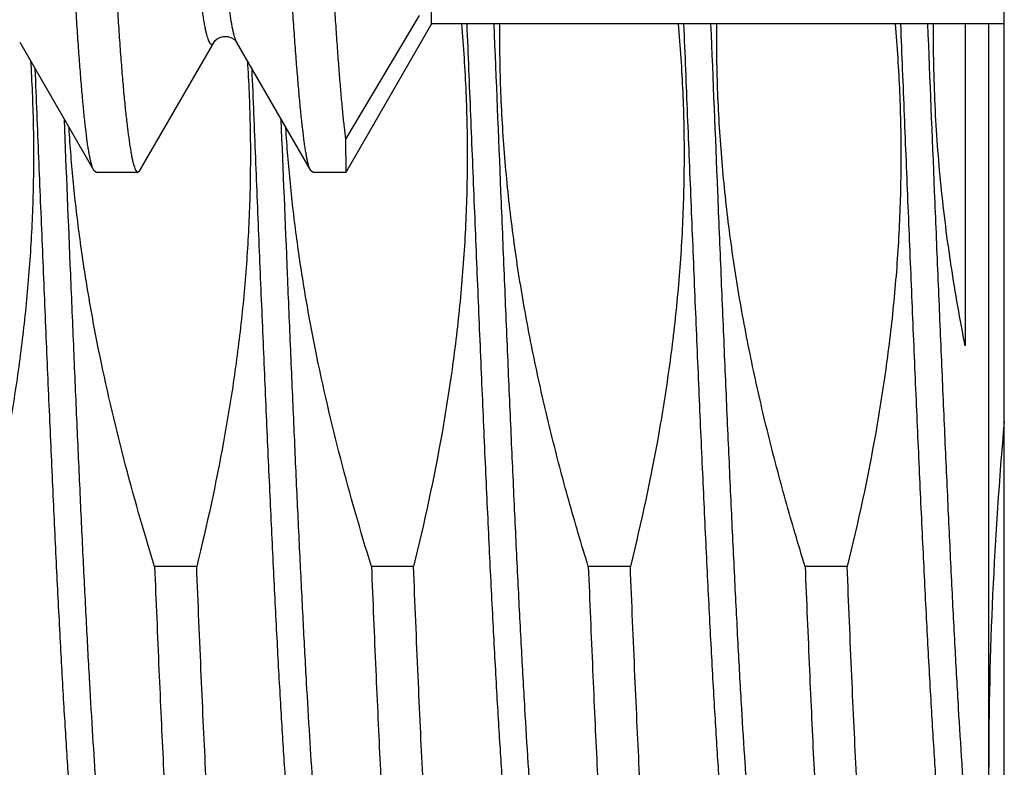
# Model space of a CAD drawing. Header units: inches. Extents: x 0 to 22, y 0 to 17.
# Tile 66 of 114: x 17.5279 to 17.6541, y 8.4078 to 8.5035. Entities that reach past the tile are written whole.
import ezdxf

# ---------------------------------------------------------------- set-up
doc = ezdxf.new("R2010")
doc.units = ezdxf.units.IN
doc.header["$LTSCALE"] = 1.21
doc.header["$MEASUREMENT"] = 0
doc.layers.get('0').update_dxf_attribs({"linetype": 'CONTINUOUS'})

msp = doc.modelspace()

# ---------------------------------------------------------------- linework, layer by layer
at = {"color": 7, "linetype": 'CONTINUOUS'}
for p, q in [((17.6540689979, 8.1591679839), (17.6540689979, 12.2850779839)), ((17.5806831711, 8.5029279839), (17.5806831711, 8.7179183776)), ((17.569713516, 8.4881867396), (17.5791769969, 8.5040195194)), ((17.5806831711, 8.5029279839), (17.569713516, 8.4839279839)), ((17.6540689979, 8.5029279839), (17.5806831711, 8.5029279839)), ((17.6490689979, 8.5029279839), (17.6490689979, 8.4617136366)), ((17.6520689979, 8.3217681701), (17.6520689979, 8.5029279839)), ((17.5279421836, 8.5005936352), (17.5374425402, 8.4841796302)), ((17.5433214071, 8.484150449), (17.5528436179, 8.5006010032)), ((17.5528439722, 8.500600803), (17.5528600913, 8.5006293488)), ((17.5556951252, 8.5006188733), (17.555721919, 8.5005705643)), ((17.555721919, 8.5005705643), (17.5652109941, 8.4841721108)), ((17.5696920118, 8.488186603), (17.569713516, 8.4839279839)), ((17.537742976, 8.4839279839), (17.5374427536, 8.4841796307)), ((17.5430505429, 8.4839279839), (17.537742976, 8.4839279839)), ((17.542782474, 8.4842073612), (17.5430505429, 8.4839279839)), ((17.5430505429, 8.4839279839), (17.5433203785, 8.4841504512)), ((17.5655199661, 8.4839279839), (17.5652117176, 8.4841721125)), ((17.569713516, 8.4839279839), (17.5655199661, 8.4839279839)), ((17.5506126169, 8.4334792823), (17.5452228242, 8.4334792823)), ((17.5783896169, 8.4334792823), (17.5729998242, 8.4334792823)), ((17.6061666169, 8.4334792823), (17.6007768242, 8.4334792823)), ((17.6339436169, 8.4334792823), (17.6285538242, 8.4334792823))]:
    msp.add_line(p, q, dxfattribs=at)
for points in [[(17.5532197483, 8.5010067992), (17.5535863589, 8.5012160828), (17.5540679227, 8.5013477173), (17.5545846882, 8.5013332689), (17.5550867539, 8.5011628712), (17.5554428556, 8.500924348), (17.5556271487, 8.5007341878), (17.555698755, 8.5006319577)], [(17.5528600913, 8.5006293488), (17.552890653, 8.5006776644), (17.55299675, 8.5008086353), (17.5532197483, 8.5010067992)]]:
    msp.add_lwpolyline(points, dxfattribs=at)
msp.add_arc((18.1536923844, 8.4073338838), 0.5016250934, 174.8880564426, 179.9503955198, dxfattribs=at)
for points, knots in [([(17.5374429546, 8.4841796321), (17.5374008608, 8.4842502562), (17.5373210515, 8.4844181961), (17.5372159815, 8.4847099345), (17.5371113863, 8.4850696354), (17.5370270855, 8.4854125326), (17.5369590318, 8.4857206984), (17.5368866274, 8.4860732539), (17.5367975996, 8.4865566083), (17.5366952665, 8.4871879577), (17.5365539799, 8.4881631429), (17.5363820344, 8.4895490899), (17.5361839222, 8.4914103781), (17.5359850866, 8.4935315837), (17.5357842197, 8.4959080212), (17.5355806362, 8.498534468), (17.5353739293, 8.5014051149), (17.535164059, 8.5045136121), (17.5348712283, 8.5091131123), (17.534504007, 8.5154013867), (17.5341577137, 8.5220359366), (17.53388784, 8.5277404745), (17.5336854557, 8.532294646), (17.5334853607, 8.5370184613), (17.5332150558, 8.5436253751), (17.5328761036, 8.5522266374), (17.5324632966, 8.5629050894), (17.5320383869, 8.5739902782), (17.5316072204, 8.5853843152), (17.5311823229, 8.5969868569), (17.5307799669, 8.608695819), (17.5303826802, 8.6204069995), (17.5299791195, 8.6320164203), (17.5295635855, 8.6434211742), (17.5292047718, 8.6527512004), (17.5289146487, 8.6600374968), (17.5286994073, 8.6653406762), (17.5284869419, 8.6705191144), (17.5282139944, 8.6771415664), (17.5278865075, 8.6850248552), (17.5274899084, 8.6939624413), (17.5270861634, 8.7021476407), (17.5266709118, 8.7095079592), (17.5263046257, 8.7150948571), (17.5260064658, 8.7191035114), (17.525792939, 8.7217492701), (17.5255830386, 8.7241454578), (17.5253790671, 8.7262869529), (17.5251791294, 8.7281689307), (17.5250079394, 8.7295723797), (17.5248688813, 8.7305617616), (17.5247691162, 8.7312037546), (17.5246692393, 8.7317781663), (17.5245690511, 8.7322847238), (17.5244683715, 8.7327232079), (17.5243669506, 8.7330934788), (17.5242653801, 8.7333954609), (17.5241898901, 8.7335710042), (17.5241507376, 8.7336460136)], [0, 0, 0, 0, 0.0009866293, 0.0022229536, 0.0037189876, 0.0054795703, 0.0064595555, 0.0075060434, 0.0097984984, 0.0123568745, 0.0151808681, 0.0216227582, 0.0291146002, 0.0376423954, 0.0471889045, 0.0577339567, 0.0692548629, 0.0817265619, 0.0951216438, 0.124561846, 0.1573156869, 0.1748459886, 0.1930944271, 0.2120209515, 0.2315839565, 0.2724456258, 0.3153186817, 0.3598242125, 0.4055688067, 0.4521483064, 0.4991513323, 0.5461626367, 0.5927667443, 0.6385518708, 0.6831137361, 0.7048124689, 0.7260588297, 0.7468058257, 0.7670075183, 0.8055976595, 0.841489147, 0.8743664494, 0.9039412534, 0.9299546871, 0.9415534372, 0.9521788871, 0.9618075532, 0.9704182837, 0.9779933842, 0.984518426, 0.9873836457, 0.9899826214, 0.9923146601, 0.9943797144, 0.9961784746, 0.997712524, 0.9989846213, 1, 1, 1, 1]), ([(17.5294503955, 8.7336798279), (17.5294917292, 8.7336094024), (17.5295708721, 8.7334421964), (17.5296766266, 8.7331518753), (17.5297829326, 8.7327934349), (17.5298901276, 8.7323669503), (17.5299977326, 8.7318723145), (17.5301053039, 8.7313097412), (17.530212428, 8.7306794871), (17.5303608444, 8.7297058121), (17.5305401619, 8.7283215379), (17.5307425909, 8.7264618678), (17.5309414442, 8.7243420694), (17.5311393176, 8.7219668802), (17.531337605, 8.7193414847), (17.5315375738, 8.7164716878), (17.5317402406, 8.713363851), (17.5320237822, 8.7087648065), (17.5323835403, 8.7024767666), (17.5327334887, 8.6958426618), (17.533015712, 8.6901384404), (17.5332305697, 8.6855843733), (17.5334408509, 8.6808604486), (17.533645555, 8.6759770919), (17.5338462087, 8.6709451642), (17.5341145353, 8.6639715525), (17.5344488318, 8.6549694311), (17.5348558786, 8.6438814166), (17.5352766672, 8.6324844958), (17.5356352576, 8.6228392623), (17.5359234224, 8.6150443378), (17.5361386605, 8.6091691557), (17.5363497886, 8.6032932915), (17.5365549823, 8.5974296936), (17.5367560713, 8.5915914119), (17.5370201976, 8.5838950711), (17.5373490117, 8.574434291), (17.5377550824, 8.5633316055), (17.5381746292, 8.552632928), (17.538538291, 8.5440133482), (17.5388314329, 8.5373902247), (17.5390466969, 8.5326530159), (17.5392583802, 8.5280845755), (17.539526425, 8.5223593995), (17.5398486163, 8.5156968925), (17.5401862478, 8.5093794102), (17.5404641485, 8.5047559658), (17.5406688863, 8.5016289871), (17.5408767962, 8.4987396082), (17.5410877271, 8.4960942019), (17.5413011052, 8.4936985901), (17.541516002, 8.4915580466), (17.5417307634, 8.4896772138), (17.5419438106, 8.4880602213), (17.5421265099, 8.486880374), (17.5422716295, 8.4860715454), (17.542373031, 8.4855656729), (17.5424736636, 8.4851278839), (17.5425745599, 8.4847585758), (17.5426740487, 8.484457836), (17.5427459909, 8.4842825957), (17.542782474, 8.4842073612)], [0, 0, 0, 0, 0.0009798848, 0.002212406, 0.003705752, 0.0054639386, 0.0074883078, 0.0097791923, 0.0123363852, 0.015159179, 0.0215974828, 0.0290840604, 0.0376055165, 0.0471453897, 0.0576839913, 0.0691989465, 0.0816654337, 0.0950561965, 0.12449077, 0.1572430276, 0.174773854, 0.1930233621, 0.2119511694, 0.2315155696, 0.2516735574, 0.2723807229, 0.3152586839, 0.3597706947, 0.4055231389, 0.4521114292, 0.475590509, 0.4991237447, 0.5226591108, 0.5461445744, 0.5695281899, 0.5927582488, 0.6385526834, 0.6831231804, 0.726076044, 0.7670320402, 0.7866473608, 0.8056292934, 0.8239357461, 0.8415260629, 0.8744049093, 0.9039771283, 0.9174413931, 0.929984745, 0.9415800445, 0.9522024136, 0.961829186, 0.9704399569, 0.9780167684, 0.9845443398, 0.9900099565, 0.9923413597, 0.9944045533, 0.9962004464, 0.9977307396, 0.9989966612, 1, 1, 1, 1]), ([(17.5652122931, 8.4841721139), (17.5651692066, 8.4842412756), (17.5650894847, 8.4844073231), (17.5649884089, 8.4846969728), (17.5648893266, 8.4850542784), (17.5647890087, 8.4854792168), (17.5646881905, 8.4859723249), (17.5645875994, 8.48653342), (17.5644877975, 8.4871622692), (17.5643489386, 8.4881342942), (17.5641776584, 8.4895162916), (17.5639775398, 8.4913728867), (17.5637748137, 8.4934896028), (17.5635687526, 8.4958617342), (17.5633594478, 8.4984840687), (17.5631472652, 8.5013508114), (17.5629329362, 8.504455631), (17.5627176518, 8.507791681), (17.5625029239, 8.5113516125), (17.5622904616, 8.5151275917), (17.5620832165, 8.5191113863), (17.5618805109, 8.5232941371), (17.5616802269, 8.5276665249), (17.5614091, 8.5338470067), (17.56106961, 8.5419706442), (17.5606575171, 8.5521452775), (17.5602331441, 8.5628220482), (17.5598765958, 8.5719911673), (17.5595928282, 8.5795065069), (17.5593822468, 8.5852491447), (17.5591767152, 8.5910443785), (17.5589076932, 8.5988392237), (17.5585758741, 8.6086171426), (17.5581727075, 8.6203309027), (17.5577575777, 8.6319433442), (17.5573998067, 8.6415103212), (17.5571103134, 8.6490363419), (17.5568950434, 8.6545560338), (17.5566818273, 8.6599747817), (17.5564076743, 8.6669636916), (17.556078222, 8.6753601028), (17.5556813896, 8.6849762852), (17.5552774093, 8.6939192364), (17.5548617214, 8.7021097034), (17.5544966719, 8.7084305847), (17.5542002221, 8.7130572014), (17.5539861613, 8.7161868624), (17.5537755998, 8.7190791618), (17.5535702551, 8.7217277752), (17.5533695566, 8.7241268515), (17.5531707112, 8.7262709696), (17.5529726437, 8.7281554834), (17.5527738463, 8.7297762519), (17.5525990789, 8.7309592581), (17.5524555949, 8.7317703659), (17.5523531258, 8.7322780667), (17.5522495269, 8.73271772), (17.5521439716, 8.7330889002), (17.5520386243, 8.7333915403), (17.5519619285, 8.7335676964), (17.5519229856, 8.7336433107)], [0, 0, 0, 0, 0.0009778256, 0.0021991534, 0.0036791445, 0.0054249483, 0.0074379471, 0.0097180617, 0.0122649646, 0.0150782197, 0.0215005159, 0.028974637, 0.0374859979, 0.0470170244, 0.0575473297, 0.069054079, 0.0815121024, 0.0948939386, 0.109170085, 0.124309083, 0.1402775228, 0.1570404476, 0.1745612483, 0.1928014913, 0.2312780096, 0.2721305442, 0.3149979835, 0.3595012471, 0.3822438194, 0.4052468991, 0.4284596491, 0.4518307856, 0.4988413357, 0.5458629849, 0.5924800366, 0.6382804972, 0.6607476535, 0.6828596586, 0.7045675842, 0.7258233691, 0.7667916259, 0.8054026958, 0.841316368, 0.8742167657, 0.9038148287, 0.9172929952, 0.9298502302, 0.9414586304, 0.9520925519, 0.9617290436, 0.9703480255, 0.9779321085, 0.9844670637, 0.9899420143, 0.9922797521, 0.994350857, 0.9961565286, 0.9976988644, 0.9989793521, 1, 1, 1, 1]), ([(17.557231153, 8.7337104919), (17.557271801, 8.7336500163), (17.5573246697, 8.7335462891), (17.55738456, 8.7333948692), (17.5574483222, 8.7332065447), (17.5575241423, 8.7329324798), (17.5576141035, 8.7325582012), (17.5577071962, 8.7321242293), (17.5578017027, 8.7316304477), (17.5578962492, 8.7310770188), (17.5580279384, 8.7302215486), (17.5581913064, 8.7290050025), (17.5583842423, 8.7273702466), (17.5585801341, 8.7255055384), (17.5587788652, 8.7234145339), (17.5589799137, 8.7211012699), (17.5591821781, 8.7185701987), (17.5593844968, 8.7158262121), (17.5596614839, 8.7117581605), (17.5599191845, 8.7074239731), (17.56016359, 8.7028327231), (17.5604179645, 8.6977561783), (17.560732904, 8.6909916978), (17.561110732, 8.6824094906), (17.5615004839, 8.6732570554), (17.5619012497, 8.6636054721), (17.5623070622, 8.6535295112), (17.5627071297, 8.6431070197), (17.563086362, 8.6324183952), (17.563456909, 8.6215470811), (17.5638309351, 8.6105778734), (17.5642148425, 8.5995961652), (17.5646105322, 8.5886873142), (17.564949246, 8.579680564), (17.5652211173, 8.5725748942), (17.5654226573, 8.5673445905), (17.5656206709, 8.5621949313), (17.5658751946, 8.5555186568), (17.5661821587, 8.5474482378), (17.5665519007, 8.5381374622), (17.566928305, 8.5293765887), (17.5673160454, 8.5212337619), (17.5677147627, 8.5137721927), (17.5680611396, 8.5080073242), (17.5683388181, 8.5037789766), (17.5685376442, 8.5009095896), (17.5687307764, 8.498249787), (17.5689207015, 8.4958049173), (17.5690804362, 8.4939043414), (17.5692066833, 8.4924948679), (17.5692993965, 8.491522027), (17.5693941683, 8.4906061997), (17.5695208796, 8.4895001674), (17.5696234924, 8.4887003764), (17.5696920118, 8.488186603)], [0, 0, 0, 0, 0.0008887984, 0.0014101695, 0.0019867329, 0.0033127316, 0.0048769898, 0.0066817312, 0.0087260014, 0.0110088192, 0.0135296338, 0.0192832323, 0.0259797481, 0.033607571, 0.0421527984, 0.0515995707, 0.0619299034, 0.0731239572, 0.0851602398, 0.1116649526, 0.1260828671, 0.1412416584, 0.1736641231, 0.2086823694, 0.2460252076, 0.2854028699, 0.3265097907, 0.3690271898, 0.4126255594, 0.4569670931, 0.501707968, 0.5465011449, 0.5909991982, 0.6348570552, 0.6564393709, 0.6777346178, 0.6987014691, 0.7192991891, 0.7592281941, 0.7972122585, 0.8329575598, 0.8661879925, 0.8966471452, 0.924099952, 0.9366316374, 0.9483337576, 0.9591834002, 0.9691601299, 0.9782449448, 0.9824473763, 0.9864210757, 0.9901649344, 0.9936777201, 1, 1, 1, 1]), ([(17.5420337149, 8.7175011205), (17.5420506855, 8.7175107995), (17.5420856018, 8.7175261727), (17.5421417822, 8.7175339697), (17.5421979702, 8.7175247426), (17.542253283, 8.7174991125), (17.5423077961, 8.7174578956), (17.5423618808, 8.7174013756), (17.5424158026, 8.7173295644), (17.5424923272, 8.7172056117), (17.5425856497, 8.7170097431), (17.542692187, 8.7167263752), (17.5427988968, 8.71638154), (17.542905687, 8.7159752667), (17.5430124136, 8.7155075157), (17.5431189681, 8.7149783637), (17.5432252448, 8.7143878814), (17.5433727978, 8.7134792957), (17.5435531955, 8.7121909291), (17.5437604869, 8.7104632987), (17.5439676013, 8.7084975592), (17.5441757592, 8.7062974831), (17.5443860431, 8.7038677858), (17.5445985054, 8.7012145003), (17.5448126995, 8.6983452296), (17.5450279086, 8.6952682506), (17.5452436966, 8.6919919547), (17.5455390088, 8.6872490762), (17.5459040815, 8.6808830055), (17.5463274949, 8.6727569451), (17.5466677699, 8.6655991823), (17.5469415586, 8.6595929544), (17.5472248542, 8.6532691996), (17.5475837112, 8.6451244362), (17.5480155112, 8.6351180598), (17.5484475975, 8.6248699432), (17.5488756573, 8.6144744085), (17.5492963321, 8.6040269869), (17.5496393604, 8.5953321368), (17.5499176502, 8.5884242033), (17.5501966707, 8.5816454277), (17.5505496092, 8.5733509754), (17.550979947, 8.5636635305), (17.5514107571, 8.5543921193), (17.5517738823, 8.5469647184), (17.5520640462, 8.5412949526), (17.5523415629, 8.5360447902), (17.5526228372, 8.5310260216), (17.5529148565, 8.5262517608), (17.5531297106, 8.5229588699), (17.5533449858, 8.5198681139), (17.5535596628, 8.5169855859), (17.5537730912, 8.5143169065), (17.5539852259, 8.5118671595), (17.55419625, 8.5096409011), (17.5544065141, 8.5076425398), (17.5546161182, 8.505876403), (17.5548253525, 8.5043469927), (17.5550072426, 8.5032237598), (17.5551556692, 8.5024481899), (17.5552611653, 8.5019587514), (17.5553665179, 8.5015323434), (17.5554717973, 8.5011693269), (17.5555770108, 8.500869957), (17.5556548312, 8.5006947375), (17.5556950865, 8.5006190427)], [0, 0, 0, 0, 0.0002691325, 0.0005193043, 0.0007705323, 0.0010425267, 0.0013509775, 0.0017067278, 0.0021168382, 0.0025858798, 0.0037113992, 0.0050983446, 0.0067538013, 0.008681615, 0.0108839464, 0.0133620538, 0.016116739, 0.0191484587, 0.0260419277, 0.0340360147, 0.0431175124, 0.0532704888, 0.0644785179, 0.0767130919, 0.0899380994, 0.104114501, 0.1192039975, 0.1351689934, 0.1695773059, 0.2070445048, 0.2472624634, 0.2682914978, 0.2898703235, 0.3344638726, 0.3806000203, 0.4278432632, 0.4757640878, 0.5239269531, 0.5718802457, 0.5956347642, 0.6191656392, 0.6653415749, 0.7099998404, 0.7527483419, 0.793199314, 0.8124394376, 0.8309554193, 0.8656248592, 0.8816844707, 0.8968468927, 0.9110830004, 0.9243647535, 0.9366654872, 0.9479630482, 0.958237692, 0.9674707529, 0.9756432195, 0.9827371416, 0.9887344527, 0.9913152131, 0.9936143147, 0.9956308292, 0.9973648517, 0.9988189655, 1, 1, 1, 1]), ([(17.5845236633, 8.5029296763), (17.5847801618, 8.5000223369), (17.5851632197, 8.4941952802), (17.5853342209, 8.4854380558), (17.5850992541, 8.4766821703), (17.5844670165, 8.467946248), (17.5834561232, 8.4592461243), (17.5816385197, 8.4477122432), (17.5797917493, 8.439144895), (17.5783896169, 8.4334792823)], [0, 0, 0, 0, 0.1250036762, 0.2500071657, 0.375010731, 0.5000145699, 0.6250188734, 0.7500238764, 1, 1, 1, 1]), ([(17.6007768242, 8.4334792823), (17.5999066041, 8.43629149), (17.5982375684, 8.4419383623), (17.5959794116, 8.450477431), (17.5939998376, 8.4590857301), (17.5923331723, 8.4677603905), (17.591012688, 8.4764948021), (17.5900678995, 8.4852781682), (17.5895213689, 8.4940953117), (17.5894311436, 8.4999845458), (17.5894547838, 8.5029281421)], [0, 0, 0, 0, 0.125001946, 0.2500032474, 0.3750040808, 0.5000042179, 0.6250037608, 0.7500028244, 0.8750014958, 1, 1, 1, 1]), ([(17.6123006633, 8.5029296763), (17.6125571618, 8.5000223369), (17.6129402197, 8.4941952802), (17.6131112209, 8.4854380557), (17.6128762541, 8.4766821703), (17.6122440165, 8.467946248), (17.6112331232, 8.4592461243), (17.6094155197, 8.4477122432), (17.6075687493, 8.439144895), (17.6061666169, 8.4334792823)], [0, 0, 0, 0, 0.1250036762, 0.2500071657, 0.375010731, 0.5000145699, 0.6250188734, 0.7500238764, 1, 1, 1, 1]), ([(17.6285538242, 8.4334792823), (17.6276836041, 8.43629149), (17.6260145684, 8.4419383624), (17.6237564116, 8.4504774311), (17.6217768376, 8.4590857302), (17.6201101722, 8.4677603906), (17.618789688, 8.4764948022), (17.6178448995, 8.4852781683), (17.6172983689, 8.4940953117), (17.6172081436, 8.4999845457), (17.6172317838, 8.502928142)], [0, 0, 0, 0, 0.125001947, 0.250003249, 0.3750040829, 0.5000042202, 0.6250037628, 0.7500028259, 0.8750014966, 1, 1, 1, 1]), ([(17.6400776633, 8.5029296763), (17.6403341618, 8.5000223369), (17.6407172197, 8.4941952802), (17.6408882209, 8.4854380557), (17.6406532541, 8.4766821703), (17.6400210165, 8.467946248), (17.6390101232, 8.4592461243), (17.6371925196, 8.4477122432), (17.6353457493, 8.439144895), (17.6339436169, 8.4334792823)], [0, 0, 0, 0, 0.1250036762, 0.2500071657, 0.375010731, 0.5000145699, 0.6250188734, 0.7500238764, 1, 1, 1, 1]), ([(17.6490689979, 8.4617136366), (17.6483930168, 8.4651038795), (17.6471895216, 8.4719151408), (17.6458823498, 8.4822076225), (17.6451153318, 8.4925547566), (17.6449809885, 8.4994713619), (17.6450087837, 8.5029281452)], [0, 0, 0, 0, 0.2500035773, 0.5000038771, 0.7500024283, 1, 1, 1, 1]), ([(17.5293271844, 8.4982282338), (17.5295005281, 8.4955115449), (17.5297316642, 8.4900700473), (17.5297251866, 8.48190098), (17.5293675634, 8.4737396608), (17.5286690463, 8.4656006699), (17.5276467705, 8.4574960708), (17.5258819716, 8.4467498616), (17.5241434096, 8.4387636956), (17.5228356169, 8.4334792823)], [0, 0, 0, 0, 0.1250031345, 0.2500062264, 0.3750094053, 0.5000128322, 0.625016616, 0.7500208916, 1, 1, 1, 1]), ([(17.5571055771, 8.4982063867), (17.5572785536, 8.4954905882), (17.5575090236, 8.4900508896), (17.5575017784, 8.4818845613), (17.5571436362, 8.4737260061), (17.5564448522, 8.4655897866), (17.5554225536, 8.4574879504), (17.5536580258, 8.4467453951), (17.5519199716, 8.4387619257), (17.5506126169, 8.4334792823)], [0, 0, 0, 0, 0.1250031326, 0.2500062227, 0.3750094, 0.500012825, 0.6250166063, 0.7500208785, 1, 1, 1, 1]), ([(17.5452228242, 8.4334792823), (17.5438094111, 8.4380468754), (17.5411704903, 8.4472416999), (17.5384559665, 8.4588894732), (17.5367085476, 8.4682925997), (17.5356274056, 8.4753844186), (17.5347916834, 8.4825093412), (17.5344068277, 8.4872766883), (17.5342590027, 8.4896628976)], [0, 0, 0, 0, 0.249994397, 0.4999806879, 0.6249856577, 0.7499905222, 0.8749952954, 1, 1, 1, 1]), ([(17.5729998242, 8.4334792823), (17.5715870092, 8.4380449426), (17.5689491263, 8.4472358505), (17.5662353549, 8.4588785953), (17.5644881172, 8.4682776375), (17.5634068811, 8.4753663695), (17.5625708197, 8.4824881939), (17.5621855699, 8.4872534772), (17.5620375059, 8.489638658)], [0, 0, 0, 0, 0.2499943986, 0.4999807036, 0.6249856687, 0.7499905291, 0.8749952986, 1, 1, 1, 1]), ([(17.5452228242, 8.4334792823), (17.5454013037, 8.4290585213), (17.5456718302, 8.4225686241), (17.5460497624, 8.4141154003), (17.5463268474, 8.4082312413), (17.546603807, 8.4026853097), (17.5468806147, 8.3974995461), (17.5471572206, 8.3926944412), (17.5474335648, 8.3882889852), (17.54770953, 8.3843005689), (17.5479850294, 8.3807449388), (17.5482222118, 8.3780596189), (17.5484143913, 8.3761385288), (17.5485527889, 8.3748707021), (17.5486910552, 8.3737204), (17.5488291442, 8.3726887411), (17.5489670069, 8.3717767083), (17.5491045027, 8.3709851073), (17.5492415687, 8.3703146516), (17.5493608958, 8.3698331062), (17.5494585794, 8.3695099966), (17.5495275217, 8.3693123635), (17.5495963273, 8.369145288), (17.5496461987, 8.3690460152), (17.5496716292, 8.3690020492)], [0, 0, 0, 0, 0.2051314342, 0.3011585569, 0.3923170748, 0.4782469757, 0.5586105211, 0.6330918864, 0.701399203, 0.7632657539, 0.8184514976, 0.8667447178, 0.8882488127, 0.9079646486, 0.9258745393, 0.9419641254, 0.9562212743, 0.9686380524, 0.9792110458, 0.9879445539, 0.99162695, 0.9948580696, 0.9976451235, 1, 1, 1, 1]), ([(17.5553318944, 8.3687681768), (17.5553195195, 8.3687681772), (17.5552940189, 8.3687712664), (17.5552564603, 8.3687849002), (17.5552192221, 8.3688073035), (17.5551668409, 8.3688513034), (17.5551025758, 8.3689306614), (17.5550298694, 8.3690541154), (17.5549570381, 8.369211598), (17.5548840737, 8.3694032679), (17.5548109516, 8.3696293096), (17.5547073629, 8.3699979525), (17.5545808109, 8.3705458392), (17.5544354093, 8.3713071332), (17.5542895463, 8.3722044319), (17.5541433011, 8.3732368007), (17.5539968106, 8.3744031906), (17.5538501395, 8.3757023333), (17.5537033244, 8.3771328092), (17.5534995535, 8.3792973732), (17.5532480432, 8.3823187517), (17.5529558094, 8.3863136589), (17.5526630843, 8.3907866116), (17.5523699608, 8.3957177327), (17.5520765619, 8.4010851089), (17.5517829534, 8.4068648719), (17.551489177, 8.413031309), (17.5510877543, 8.4219453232), (17.5508014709, 8.428801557), (17.5506126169, 8.4334792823)], [0, 0, 0, 0, 0.0005704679, 0.0011714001, 0.0018290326, 0.0025635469, 0.0043150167, 0.00650096, 0.0091572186, 0.0123032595, 0.0159504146, 0.0201053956, 0.0299521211, 0.0418599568, 0.0558297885, 0.0718550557, 0.0899235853, 0.1100194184, 0.1321230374, 0.1562120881, 0.2102431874, 0.2718824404, 0.340862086, 0.4168798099, 0.4996008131, 0.5886596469, 0.6836622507, 0.7841874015, 1, 1, 1, 1]), ([(17.5729998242, 8.4334792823), (17.5731783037, 8.4290585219), (17.5734488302, 8.4225686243), (17.5738267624, 8.4141154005), (17.5741038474, 8.4082312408), (17.574380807, 8.4026853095), (17.5746576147, 8.397499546), (17.5749342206, 8.3926944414), (17.5752105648, 8.3882889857), (17.57548653, 8.3843005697), (17.5757620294, 8.3807449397), (17.5759992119, 8.3780596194), (17.5761913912, 8.376138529), (17.5763297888, 8.3748707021), (17.5764680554, 8.3737203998), (17.5766061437, 8.3726887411), (17.5767440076, 8.3717767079), (17.5768815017, 8.3709851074), (17.5770185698, 8.3703146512), (17.5771378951, 8.3698331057), (17.5772355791, 8.3695099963), (17.5773045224, 8.3693123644), (17.5773733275, 8.3691452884), (17.5774231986, 8.3690460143), (17.5774486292, 8.3690020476)], [0, 0, 0, 0, 0.2051314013, 0.3011585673, 0.3923170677, 0.4782469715, 0.5586105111, 0.6330918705, 0.7013991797, 0.7632657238, 0.8184514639, 0.8667446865, 0.8882487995, 0.9079646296, 0.9258745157, 0.9419641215, 0.9562212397, 0.9686380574, 0.9792110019, 0.9879445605, 0.9916269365, 0.994858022, 0.9976450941, 1, 1, 1, 1]), ([(17.5831088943, 8.3687681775), (17.5830965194, 8.3687681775), (17.5830710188, 8.3687712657), (17.5830334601, 8.3687848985), (17.5829962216, 8.3688073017), (17.5829438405, 8.3688513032), (17.5828795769, 8.3689306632), (17.5828068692, 8.369054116), (17.5827340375, 8.3692115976), (17.5826610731, 8.3694032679), (17.5825879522, 8.3696293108), (17.5824843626, 8.3699979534), (17.5823578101, 8.37054584), (17.5822124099, 8.3713071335), (17.5820665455, 8.3722044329), (17.5819203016, 8.3732368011), (17.58177381, 8.3744031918), (17.5816271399, 8.3757023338), (17.5814803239, 8.3771328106), (17.5812765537, 8.3792973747), (17.581025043, 8.3823187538), (17.5807328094, 8.386313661), (17.5804400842, 8.3907866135), (17.5801469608, 8.3957177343), (17.5798535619, 8.4010851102), (17.5795599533, 8.4068648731), (17.579266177, 8.4130313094), (17.5788647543, 8.4219453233), (17.5785784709, 8.4288015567), (17.5783896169, 8.4334792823)], [0, 0, 0, 0, 0.0005704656, 0.0011713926, 0.0018290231, 0.0025635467, 0.0043150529, 0.0065009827, 0.0091572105, 0.012303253, 0.0159504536, 0.0201054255, 0.0299521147, 0.0418599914, 0.0558297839, 0.0718550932, 0.0899235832, 0.1100194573, 0.1321230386, 0.1562121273, 0.2102432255, 0.2718824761, 0.3408621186, 0.4168798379, 0.4996008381, 0.5886596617, 0.6836622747, 0.7841873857, 1, 1, 1, 1]), ([(17.6007768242, 8.4334792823), (17.6009553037, 8.4290585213), (17.6012258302, 8.4225686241), (17.6016037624, 8.4141154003), (17.6018808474, 8.4082312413), (17.602157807, 8.4026853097), (17.6024346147, 8.3974995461), (17.6027112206, 8.3926944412), (17.6029875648, 8.3882889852), (17.60326353, 8.3843005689), (17.6035390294, 8.3807449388), (17.6037762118, 8.3780596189), (17.6039683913, 8.3761385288), (17.6041067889, 8.3748707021), (17.6042450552, 8.3737204), (17.6043831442, 8.3726887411), (17.6045210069, 8.3717767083), (17.6046585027, 8.3709851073), (17.6047955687, 8.3703146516), (17.6049148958, 8.3698331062), (17.6050125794, 8.3695099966), (17.6050815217, 8.3693123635), (17.6051503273, 8.369145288), (17.6052001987, 8.3690460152), (17.6052256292, 8.3690020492)], [0, 0, 0, 0, 0.2051314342, 0.3011585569, 0.3923170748, 0.4782469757, 0.5586105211, 0.6330918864, 0.701399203, 0.7632657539, 0.8184514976, 0.8667447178, 0.8882488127, 0.9079646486, 0.9258745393, 0.9419641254, 0.9562212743, 0.9686380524, 0.9792110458, 0.9879445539, 0.99162695, 0.9948580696, 0.9976451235, 1, 1, 1, 1]), ([(17.6108858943, 8.3687681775), (17.6108735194, 8.3687681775), (17.6108480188, 8.3687712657), (17.6108104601, 8.3687848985), (17.6107732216, 8.3688073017), (17.6107208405, 8.3688513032), (17.6106565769, 8.3689306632), (17.6105838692, 8.369054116), (17.6105110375, 8.3692115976), (17.6104380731, 8.3694032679), (17.6103649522, 8.3696293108), (17.6102613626, 8.3699979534), (17.6101348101, 8.37054584), (17.6099894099, 8.3713071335), (17.6098435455, 8.3722044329), (17.6096973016, 8.3732368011), (17.60955081, 8.3744031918), (17.6094041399, 8.3757023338), (17.6092573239, 8.3771328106), (17.6090535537, 8.3792973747), (17.608802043, 8.3823187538), (17.6085098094, 8.386313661), (17.6082170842, 8.3907866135), (17.6079239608, 8.3957177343), (17.6076305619, 8.4010851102), (17.6073369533, 8.4068648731), (17.607043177, 8.4130313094), (17.6066417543, 8.4219453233), (17.6063554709, 8.4288015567), (17.6061666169, 8.4334792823)], [0, 0, 0, 0, 0.0005704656, 0.0011713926, 0.0018290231, 0.0025635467, 0.0043150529, 0.0065009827, 0.0091572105, 0.012303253, 0.0159504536, 0.0201054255, 0.0299521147, 0.0418599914, 0.0558297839, 0.0718550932, 0.0899235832, 0.1100194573, 0.1321230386, 0.1562121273, 0.2102432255, 0.2718824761, 0.3408621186, 0.4168798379, 0.4996008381, 0.5886596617, 0.6836622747, 0.7841873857, 1, 1, 1, 1]), ([(17.6285538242, 8.4334792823), (17.6287323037, 8.4290585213), (17.6290028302, 8.4225686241), (17.6293807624, 8.4141154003), (17.6296578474, 8.4082312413), (17.629934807, 8.4026853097), (17.6302116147, 8.3974995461), (17.6304882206, 8.3926944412), (17.6307645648, 8.3882889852), (17.63104053, 8.3843005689), (17.6313160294, 8.3807449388), (17.6315532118, 8.3780596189), (17.6317453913, 8.3761385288), (17.6318837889, 8.3748707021), (17.6320220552, 8.3737204), (17.6321601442, 8.3726887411), (17.6322980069, 8.3717767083), (17.6324355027, 8.3709851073), (17.6325725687, 8.3703146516), (17.6326918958, 8.3698331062), (17.6327895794, 8.3695099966), (17.6328585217, 8.3693123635), (17.6329273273, 8.369145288), (17.6329771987, 8.3690460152), (17.6330026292, 8.3690020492)], [0, 0, 0, 0, 0.2051314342, 0.3011585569, 0.3923170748, 0.4782469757, 0.5586105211, 0.6330918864, 0.701399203, 0.7632657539, 0.8184514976, 0.8667447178, 0.8882488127, 0.9079646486, 0.9258745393, 0.9419641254, 0.9562212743, 0.9686380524, 0.9792110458, 0.9879445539, 0.99162695, 0.9948580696, 0.9976451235, 1, 1, 1, 1]), ([(17.6386628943, 8.3687681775), (17.6386505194, 8.3687681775), (17.6386250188, 8.3687712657), (17.6385874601, 8.3687848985), (17.6385502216, 8.3688073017), (17.6384978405, 8.3688513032), (17.6384335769, 8.3689306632), (17.6383608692, 8.369054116), (17.6382880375, 8.3692115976), (17.6382150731, 8.3694032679), (17.6381419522, 8.3696293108), (17.6380383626, 8.3699979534), (17.6379118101, 8.37054584), (17.6377664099, 8.3713071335), (17.6376205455, 8.3722044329), (17.6374743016, 8.3732368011), (17.63732781, 8.3744031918), (17.6371811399, 8.3757023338), (17.6370343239, 8.3771328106), (17.6368305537, 8.3792973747), (17.636579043, 8.3823187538), (17.6362868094, 8.386313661), (17.6359940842, 8.3907866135), (17.6357009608, 8.3957177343), (17.6354075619, 8.4010851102), (17.6351139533, 8.4068648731), (17.634820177, 8.4130313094), (17.6344187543, 8.4219453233), (17.6341324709, 8.4288015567), (17.6339436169, 8.4334792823)], [0, 0, 0, 0, 0.0005704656, 0.0011713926, 0.0018290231, 0.0025635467, 0.0043150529, 0.0065009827, 0.0091572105, 0.012303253, 0.0159504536, 0.0201054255, 0.0299521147, 0.0418599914, 0.0558297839, 0.0718550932, 0.0899235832, 0.1100194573, 0.1321230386, 0.1562121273, 0.2102432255, 0.2718824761, 0.3408621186, 0.4168798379, 0.4996008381, 0.5886596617, 0.6836622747, 0.7841873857, 1, 1, 1, 1])]:
    msp.add_open_spline(points, degree=3, knots=knots, dxfattribs=at)
at = {"color": 9, "linetype": 'CONTINUOUS'}
for points, knots in [([(17.5389858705, 8.7172093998), (17.5390274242, 8.7171345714), (17.539108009, 8.7169608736), (17.5392173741, 8.7166633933), (17.5393271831, 8.7163020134), (17.5394371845, 8.715876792), (17.5395471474, 8.7153877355), (17.5396568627, 8.7148349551), (17.5397661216, 8.7142185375), (17.5399174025, 8.7132708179), (17.5401011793, 8.7119281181), (17.5403114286, 8.7101297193), (17.5405206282, 8.7080871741), (17.5407300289, 8.7058062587), (17.5409405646, 8.7032928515), (17.5412355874, 8.699495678), (17.5416073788, 8.6942203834), (17.542045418, 8.6872935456), (17.542482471, 8.6796201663), (17.5429113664, 8.6712668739), (17.543335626, 8.6623097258), (17.5437599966, 8.652836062), (17.544187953, 8.6429426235), (17.544619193, 8.6327263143), (17.5450540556, 8.6222837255), (17.5454917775, 8.6117130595), (17.5459281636, 8.6011155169), (17.5463577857, 8.5905930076), (17.5467791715, 8.580245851), (17.5472006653, 8.5701722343), (17.5476308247, 8.5604689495), (17.5480044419, 8.5526575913), (17.5483052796, 8.5466637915), (17.5485266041, 8.5423855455), (17.5487452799, 8.5382678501), (17.5489604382, 8.5343208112), (17.5491720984, 8.530553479), (17.5493820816, 8.5269742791), (17.5495916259, 8.5235913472), (17.5498019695, 8.5204128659), (17.5500145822, 8.5174468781), (17.5502303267, 8.5147006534), (17.5504489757, 8.5121801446), (17.5506689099, 8.5098902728), (17.550889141, 8.5078356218), (17.5511084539, 8.5060209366), (17.5512961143, 8.5046617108), (17.5514469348, 8.5036986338), (17.5515545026, 8.5030703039), (17.5516613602, 8.5025062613), (17.5517676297, 8.5020072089), (17.5518733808, 8.5015734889), (17.5519785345, 8.5012049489), (17.552083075, 8.5009013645), (17.5521744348, 8.5006905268), (17.5522495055, 8.5005561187), (17.5523023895, 8.5004778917), (17.5523555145, 8.5004157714), (17.5524091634, 8.5003697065), (17.5524637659, 8.5003398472), (17.5525195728, 8.5003269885), (17.5525757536, 8.5003319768), (17.5526311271, 8.5003543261), (17.5526855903, 8.5003929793), (17.552739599, 8.5004474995), (17.5527934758, 8.5005178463), (17.5528269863, 8.5005714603), (17.5528439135, 8.5006006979)], [0, 0, 0, 0, 0.0011775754, 0.0026281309, 0.0043582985, 0.0063715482, 0.0086697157, 0.0112537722, 0.014124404, 0.017282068, 0.0244570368, 0.0327673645, 0.0421919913, 0.0527046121, 0.0642797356, 0.0768922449, 0.1051033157, 0.1370362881, 0.1723813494, 0.2108440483, 0.2521117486, 0.2957516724, 0.3413132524, 0.3883528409, 0.4364327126, 0.4851068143, 0.5339086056, 0.5823571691, 0.6299960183, 0.676382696, 0.721071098, 0.7636246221, 0.7839739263, 0.8036375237, 0.8225633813, 0.8407049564, 0.8580214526, 0.8744760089, 0.8900321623, 0.9046528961, 0.9183010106, 0.9309426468, 0.9425514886, 0.9531079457, 0.9625911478, 0.9709805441, 0.9782552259, 0.9814672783, 0.9843916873, 0.9870251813, 0.9893648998, 0.9914107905, 0.9931660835, 0.9946355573, 0.9958261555, 0.9963208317, 0.996751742, 0.9971232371, 0.9974422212, 0.9977195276, 0.9979712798, 0.9982184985, 0.9984831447, 0.9987832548, 0.9991312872, 0.9995351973, 1, 1, 1, 1]), ([(17.5928815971, 8.385424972), (17.5928631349, 8.3853930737), (17.5928266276, 8.3853351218), (17.592767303, 8.3852604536), (17.5927075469, 8.385204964), (17.5926467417, 8.3851687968), (17.592584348, 8.385153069), (17.5925214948, 8.3851592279), (17.5924599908, 8.3851865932), (17.5923998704, 8.385233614), (17.592340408, 8.3852998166), (17.5922811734, 8.3853852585), (17.5922219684, 8.3854900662), (17.5921378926, 8.3856666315), (17.5920353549, 8.3859381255), (17.5919179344, 8.3863241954), (17.5918001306, 8.3867879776), (17.5916820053, 8.387329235), (17.5915636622, 8.3879477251), (17.5914451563, 8.3886430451), (17.5913265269, 8.3894147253), (17.591161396, 8.3905938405), (17.5909577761, 8.3922546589), (17.5907216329, 8.3944686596), (17.5904850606, 8.3969712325), (17.5902481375, 8.3997551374), (17.5900109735, 8.4028123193), (17.5897736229, 8.4061339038), (17.5895361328, 8.4097102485), (17.5892985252, 8.4135309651), (17.5889731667, 8.4190807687), (17.5885701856, 8.4265401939), (17.5880974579, 8.4360561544), (17.5876242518, 8.4462427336), (17.5871506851, 8.4569815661), (17.5866768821, 8.4681478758), (17.586202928, 8.4796119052), (17.5857288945, 8.4912404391), (17.5854120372, 8.499032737), (17.585252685, 8.5029337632)], [0, 0, 0, 0, 0.0009317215, 0.0017286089, 0.0024046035, 0.0029826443, 0.0034989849, 0.0040033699, 0.0045488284, 0.0051780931, 0.00591951, 0.0067904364, 0.0078015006, 0.0089594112, 0.0117312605, 0.0151274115, 0.0191570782, 0.0238245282, 0.0291307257, 0.0350748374, 0.0416548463, 0.0488673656, 0.0651732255, 0.0839520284, 0.1051536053, 0.128719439, 0.1545831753, 0.1826712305, 0.212903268, 0.2451925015, 0.2794458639, 0.3534437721, 0.4340418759, 0.5203069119, 0.6112393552, 0.7057848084, 0.8028467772, 0.90129924, 1, 1, 1, 1]), ([(17.5957233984, 8.3854249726), (17.5956820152, 8.3854964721), (17.5956021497, 8.385664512), (17.5954945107, 8.3859546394), (17.5953864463, 8.3863103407), (17.5952780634, 8.3867315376), (17.595169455, 8.3872181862), (17.5950606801, 8.3877700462), (17.5949517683, 8.3883868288), (17.5947998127, 8.3893369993), (17.5946126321, 8.3906846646), (17.5943958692, 8.392491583), (17.5941786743, 8.3945467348), (17.5939611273, 8.3968451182), (17.5937433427, 8.3993811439), (17.5935253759, 8.4021486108), (17.5933072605, 8.405140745), (17.5930070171, 8.4095572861), (17.5926356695, 8.4155804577), (17.592201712, 8.423368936), (17.5917671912, 8.4318475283), (17.5913322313, 8.4409331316), (17.5908969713, 8.4505366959), (17.5904614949, 8.4605640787), (17.5900258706, 8.4709169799), (17.5894425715, 8.4850764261), (17.589009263, 8.4957737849), (17.5887167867, 8.5029337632)], [0, 0, 0, 0, 0.0021036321, 0.0047240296, 0.007875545, 0.0115652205, 0.0157965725, 0.0205706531, 0.0258870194, 0.0317444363, 0.0450723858, 0.0605299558, 0.0780839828, 0.0976947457, 0.1193166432, 0.1428983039, 0.1683832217, 0.1957100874, 0.2556202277, 0.3220468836, 0.3943425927, 0.4718016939, 0.5536671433, 0.639138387, 0.7273793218, 0.8175264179, 1, 1, 1, 1]), ([(17.6206585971, 8.385424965), (17.6206401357, 8.3853930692), (17.620603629, 8.3853351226), (17.6205443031, 8.3852604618), (17.6204845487, 8.3852049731), (17.6204237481, 8.3851687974), (17.620361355, 8.3851530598), (17.620298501, 8.385159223), (17.6202370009, 8.385186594), (17.6201768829, 8.3852336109), (17.620117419, 8.3852998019), (17.6200581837, 8.3853852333), (17.6199989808, 8.3854900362), (17.6199149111, 8.3856665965), (17.6198123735, 8.385938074), (17.6196949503, 8.3863241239), (17.6195771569, 8.386787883), (17.6194590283, 8.3873291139), (17.6193406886, 8.3879475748), (17.6192221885, 8.3886428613), (17.6191035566, 8.3894145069), (17.6189384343, 8.3905935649), (17.618734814, 8.39225431), (17.6184986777, 8.3944682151), (17.6182621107, 8.3969706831), (17.6180251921, 8.3997544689), (17.6177880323, 8.4028115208), (17.6175506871, 8.4061329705), (17.6173132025, 8.409709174), (17.6170755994, 8.413529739), (17.6167502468, 8.4190793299), (17.6163472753, 8.4265384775), (17.6158745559, 8.4360541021), (17.6154013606, 8.4462403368), (17.6149278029, 8.4569788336), (17.6144540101, 8.4681448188), (17.6139800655, 8.4796085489), (17.6135060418, 8.4912368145), (17.6131891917, 8.4990289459), (17.613029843, 8.5029298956)], [0, 0, 0, 0, 0.0009316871, 0.001728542, 0.0024045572, 0.002982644, 0.0034990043, 0.004003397, 0.0045488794, 0.005178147, 0.0059195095, 0.0067903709, 0.0078014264, 0.0089593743, 0.0117311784, 0.0151271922, 0.0191569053, 0.0238242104, 0.0291303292, 0.0350744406, 0.0416542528, 0.0488667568, 0.0651723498, 0.0839509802, 0.1051524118, 0.1287179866, 0.1545814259, 0.1826692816, 0.2129011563, 0.2451901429, 0.2794432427, 0.3534408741, 0.4340386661, 0.5203036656, 0.6112361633, 0.7057819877, 0.802844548, 0.9012979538, 1, 1, 1, 1]), ([(17.6235003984, 8.3854249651), (17.6234590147, 8.3854964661), (17.6233791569, 8.3856645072), (17.6232715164, 8.3859546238), (17.6231634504, 8.3863103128), (17.6230550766, 8.3867314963), (17.6229464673, 8.3872181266), (17.6228376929, 8.387769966), (17.6227287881, 8.3883867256), (17.6225768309, 8.3893368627), (17.6223896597, 8.3906844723), (17.6221728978, 8.3924913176), (17.6219557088, 8.3945463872), (17.6217381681, 8.3968446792), (17.621520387, 8.3993806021), (17.6213024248, 8.4021479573), (17.6210843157, 8.4051399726), (17.6207840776, 8.4095563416), (17.6204127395, 8.4155792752), (17.6199787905, 8.4233674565), (17.6195442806, 8.4318457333), (17.6191093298, 8.4409310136), (17.6186740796, 8.4505342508), (17.6182386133, 8.4605613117), (17.6178029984, 8.470913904), (17.6172197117, 8.4850729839), (17.6167864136, 8.4957700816), (17.6164939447, 8.5029298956)], [0, 0, 0, 0, 0.0021037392, 0.0047241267, 0.00787557, 0.0115653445, 0.0157966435, 0.0205706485, 0.0258870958, 0.0317444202, 0.0450723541, 0.0605297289, 0.0780836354, 0.097694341, 0.1193160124, 0.1428974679, 0.1683822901, 0.1957089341, 0.2556187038, 0.3220449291, 0.3943403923, 0.4717992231, 0.553664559, 0.6391358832, 0.7273770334, 0.8175246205, 1, 1, 1, 1]), ([(17.6484355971, 8.3854249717), (17.6484171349, 8.3853930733), (17.6483806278, 8.3853351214), (17.6483213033, 8.3852604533), (17.6482615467, 8.3852049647), (17.6482007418, 8.3851687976), (17.6481383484, 8.3851530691), (17.648075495, 8.3851592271), (17.6480139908, 8.3851865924), (17.647953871, 8.3852336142), (17.6478944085, 8.3852998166), (17.6478351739, 8.385385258), (17.6477759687, 8.385490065), (17.6476918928, 8.38566663), (17.6475893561, 8.3859381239), (17.6474719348, 8.3863241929), (17.6473541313, 8.3867879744), (17.6472360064, 8.3873292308), (17.6471176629, 8.3879477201), (17.6469991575, 8.388643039), (17.646880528, 8.3894147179), (17.6467153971, 8.3905938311), (17.6465117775, 8.3922546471), (17.6462756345, 8.3944686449), (17.6460390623, 8.396971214), (17.6458021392, 8.3997551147), (17.6455649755, 8.4028122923), (17.6453276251, 8.4061338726), (17.6450901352, 8.4097102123), (17.6448525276, 8.4135309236), (17.6445271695, 8.4190807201), (17.6441241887, 8.4265401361), (17.6436514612, 8.4360560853), (17.6431782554, 8.4462426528), (17.6427046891, 8.456981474), (17.6422308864, 8.4681477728), (17.6417569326, 8.4796117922), (17.6412828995, 8.491240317), (17.6409660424, 8.4990326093), (17.6408066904, 8.502933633)], [0, 0, 0, 0, 0.0009317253, 0.001728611, 0.0024046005, 0.0029826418, 0.0034989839, 0.0040033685, 0.004548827, 0.0051780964, 0.0059195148, 0.0067904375, 0.0078014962, 0.008959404, 0.0117312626, 0.0151274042, 0.0191570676, 0.0238245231, 0.0291307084, 0.0350748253, 0.04165483, 0.0488673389, 0.065173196, 0.0839519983, 0.1051535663, 0.1287193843, 0.1545831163, 0.1826711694, 0.2129031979, 0.2451924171, 0.2794457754, 0.3534436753, 0.4340417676, 0.5203068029, 0.6112392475, 0.7057847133, 0.802846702, 0.9012991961, 1, 1, 1, 1]), ([(17.6512773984, 8.3854249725), (17.6512360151, 8.3854964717), (17.6511561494, 8.3856645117), (17.6510485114, 8.3859546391), (17.6509404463, 8.3863103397), (17.6508320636, 8.3867315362), (17.6507234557, 8.3872181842), (17.6506146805, 8.3877700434), (17.6505057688, 8.3883868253), (17.6503538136, 8.3893369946), (17.6501666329, 8.3906846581), (17.6499498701, 8.392491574), (17.6497326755, 8.3945467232), (17.6495151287, 8.3968451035), (17.6492973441, 8.3993811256), (17.6490793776, 8.4021485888), (17.6488612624, 8.405140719), (17.648561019, 8.4095572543), (17.648189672, 8.4155804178), (17.6477557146, 8.4233688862), (17.6473211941, 8.4318474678), (17.6468862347, 8.4409330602), (17.6464509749, 8.4505366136), (17.6460154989, 8.4605639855), (17.6455798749, 8.4709168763), (17.6449965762, 8.4850763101), (17.6445632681, 8.4957736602), (17.644270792, 8.502933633)], [0, 0, 0, 0, 0.0021036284, 0.0047240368, 0.007875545, 0.0115652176, 0.0157965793, 0.0205706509, 0.0258870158, 0.0317444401, 0.0450723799, 0.060529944, 0.078083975, 0.0976947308, 0.1193166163, 0.1428982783, 0.1683831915, 0.1957100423, 0.2556201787, 0.3220468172, 0.3943425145, 0.4718016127, 0.5536670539, 0.6391383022, 0.7273792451, 0.817526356, 1, 1, 1, 1]), ([(17.5373275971, 8.3854249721), (17.5373096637, 8.3853939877), (17.5372741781, 8.3853375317), (17.5372166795, 8.3852643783), (17.5371588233, 8.3852092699), (17.5371001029, 8.385172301), (17.5370399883, 8.3851543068), (17.5369792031, 8.3851566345), (17.5369194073, 8.3851790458), (17.5368609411, 8.3852201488), (17.5368031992, 8.3852793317), (17.5367457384, 8.3853565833), (17.5366883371, 8.3854520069), (17.5366068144, 8.3856136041), (17.5365073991, 8.3858634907), (17.5363936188, 8.386220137), (17.5362794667, 8.386649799), (17.5361649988, 8.3871522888), (17.5360503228, 8.3877274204), (17.5359354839, 8.3883748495), (17.5358205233, 8.3890941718), (17.5356604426, 8.390194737), (17.5354630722, 8.3917467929), (17.5352342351, 8.3938180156), (17.5350049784, 8.3961620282), (17.534775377, 8.3987724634), (17.534545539, 8.4016422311), (17.5343155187, 8.4047635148), (17.5340853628, 8.4081278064), (17.5338550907, 8.4117259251), (17.5335395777, 8.4169616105), (17.5331487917, 8.4240122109), (17.5326905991, 8.433025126), (17.5322319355, 8.4427009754), (17.5317729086, 8.4529341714), (17.5313136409, 8.4636130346), (17.5308542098, 8.4746210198), (17.5303946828, 8.4858379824), (17.5300883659, 8.4933722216), (17.5299343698, 8.4971537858)], [0, 0, 0, 0, 0.0009514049, 0.0017693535, 0.0024668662, 0.0030650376, 0.0035970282, 0.0041090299, 0.0046523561, 0.0052705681, 0.0059938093, 0.0068409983, 0.0078238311, 0.0089497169, 0.0116477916, 0.0149592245, 0.0188944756, 0.023458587, 0.0286533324, 0.0344782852, 0.0409319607, 0.0480115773, 0.0640334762, 0.0825078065, 0.103388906, 0.1266229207, 0.1521486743, 0.1798982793, 0.2097973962, 0.2417653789, 0.275715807, 0.3491910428, 0.4294258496, 0.515548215, 0.6066209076, 0.7016524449, 0.7996076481, 0.8994193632, 1, 1, 1, 1]), ([(17.5651045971, 8.3854249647), (17.5650866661, 8.3853939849), (17.5650511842, 8.385337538), (17.5649936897, 8.3852643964), (17.5649358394, 8.3852092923), (17.5648771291, 8.3851723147), (17.5648170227, 8.3851543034), (17.5647562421, 8.3851566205), (17.5646964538, 8.3851790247), (17.5646379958, 8.3852201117), (17.5645802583, 8.3852792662), (17.5645228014, 8.3853564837), (17.5644654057, 8.3854518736), (17.5643838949, 8.3856134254), (17.5642844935, 8.3858632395), (17.5641707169, 8.3862197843), (17.564056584, 8.3866493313), (17.5639421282, 8.3871516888), (17.5638274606, 8.3877266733), (17.5637126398, 8.388373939), (17.563597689, 8.3890930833), (17.5634376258, 8.3901933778), (17.5632402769, 8.3917450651), (17.5630114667, 8.3938158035), (17.5627822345, 8.396159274), (17.5625526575, 8.3987691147), (17.5623228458, 8.4016382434), (17.5620928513, 8.4047588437), (17.5618627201, 8.4081224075), (17.5616324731, 8.4117197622), (17.5613169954, 8.4169543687), (17.5609262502, 8.4240035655), (17.5604681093, 8.4330147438), (17.5600094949, 8.4426888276), (17.5595505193, 8.4529202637), (17.5590913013, 8.4635974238), (17.5586319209, 8.4746038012), (17.558172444, 8.4858192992), (17.5578661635, 8.4933526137), (17.5577121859, 8.4971337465)], [0, 0, 0, 0, 0.0009514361, 0.0017694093, 0.0024669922, 0.0030652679, 0.0035973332, 0.0041093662, 0.0046527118, 0.0052709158, 0.005994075, 0.0068411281, 0.0078238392, 0.0089496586, 0.0116475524, 0.0149585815, 0.0188935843, 0.0234573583, 0.0286516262, 0.0344762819, 0.0409294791, 0.0480085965, 0.0640295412, 0.0825029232, 0.1033828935, 0.1266157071, 0.1521403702, 0.1798888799, 0.2097867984, 0.2417536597, 0.2757031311, 0.3491765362, 0.4294101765, 0.5155319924, 0.6066052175, 0.7016383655, 0.7995966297, 0.8994129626, 1, 1, 1, 1]), ([(17.5401693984, 8.3854249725), (17.5401312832, 8.3854908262), (17.5400573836, 8.3856440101), (17.5399572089, 8.3859068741), (17.5398567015, 8.3862263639), (17.5397559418, 8.3866024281), (17.5396549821, 8.3870350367), (17.5395128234, 8.3877229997), (17.5393385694, 8.3887237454), (17.5391377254, 8.390092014), (17.538936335, 8.3916794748), (17.538734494, 8.3934828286), (17.5385323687, 8.3954983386), (17.5383300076, 8.3977217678), (17.5380492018, 8.4010873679), (17.5377029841, 8.4057758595), (17.5373004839, 8.4119512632), (17.5368972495, 8.4188188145), (17.5364934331, 8.4263204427), (17.5360892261, 8.4343927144), (17.5356847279, 8.4429673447), (17.5352800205, 8.4519717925), (17.5348751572, 8.461329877), (17.5343305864, 8.4742833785), (17.5339295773, 8.4841090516), (17.5336606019, 8.4907146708)], [0, 0, 0, 0, 0.0021619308, 0.0048201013, 0.0079883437, 0.0116737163, 0.01587996, 0.0206086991, 0.0316323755, 0.0447360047, 0.0598997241, 0.0770965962, 0.0962938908, 0.1174533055, 0.1405320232, 0.1922533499, 0.2510288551, 0.3163667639, 0.3877183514, 0.4644830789, 0.5460138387, 0.6316228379, 0.7205875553, 0.8121568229, 1, 1, 1, 1]), ([(17.5679463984, 8.385424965), (17.5679082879, 8.38549081), (17.5678344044, 8.3856439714), (17.5677342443, 8.3859067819), (17.5676337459, 8.3862261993), (17.5675330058, 8.3866021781), (17.5674320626, 8.387034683), (17.5672899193, 8.3877224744), (17.5671156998, 8.3887229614), (17.5669148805, 8.3900908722), (17.5667135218, 8.3916779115), (17.5665117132, 8.3934807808), (17.5663096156, 8.3954957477), (17.5661072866, 8.3977185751), (17.5658265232, 8.4010832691), (17.5654803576, 8.4057705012), (17.5650779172, 8.4119442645), (17.5646747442, 8.4188100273), (17.564270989, 8.4263097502), (17.5638668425, 8.434380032), (17.5634624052, 8.4429526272), (17.5630577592, 8.451955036), (17.5626529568, 8.461311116), (17.5621084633, 8.474262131), (17.561707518, 8.4840859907), (17.5614385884, 8.4906904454)], [0, 0, 0, 0, 0.0021621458, 0.0048204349, 0.0079886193, 0.0116740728, 0.015880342, 0.0206089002, 0.0316324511, 0.0447355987, 0.0598987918, 0.0770951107, 0.0962915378, 0.1174501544, 0.1405279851, 0.1922472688, 0.2510205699, 0.3163564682, 0.3877063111, 0.4644696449, 0.545999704, 0.6316089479, 0.7205749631, 0.8121468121, 1, 1, 1, 1])]:
    msp.add_open_spline(points, degree=3, knots=knots, dxfattribs=at)

doc.saveas('drawing.dxf')
